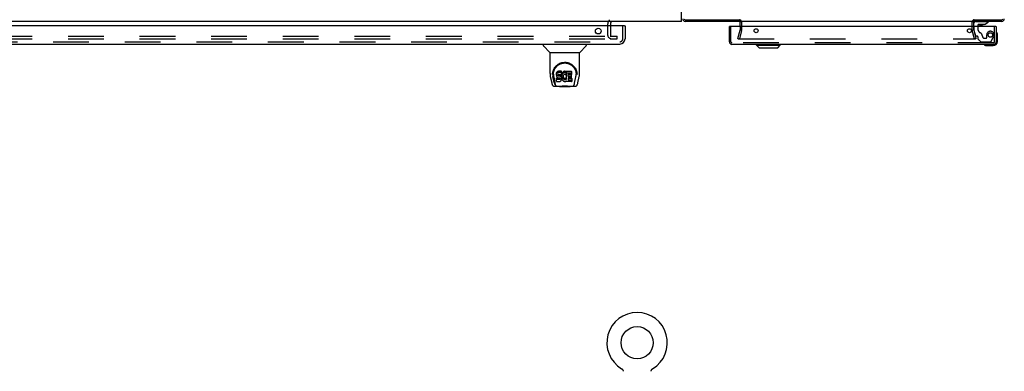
# Model space of a CAD drawing. Header units: inches. Extents: x 0 to 304, y 0 to 196.
# Tile 75 of 129: x 102 to 148, y 148 to 164. Entities that reach past the tile are written whole.
import ezdxf

# ---------------------------------------------------------------- set-up
doc = ezdxf.new("R2010")
doc.units = ezdxf.units.IN
doc.header["$LTSCALE"] = 16.696429
doc.header["$MEASUREMENT"] = 0
doc.linetypes.add('HIDDEN', pattern=[0.2, 0.1, -0.1])
doc.layers.get('0').update_dxf_attribs({"linetype": 'CONTINUOUS'})
for name, color, linetype in [('DEFAULT_2', 8, 'HIDDEN'), ('EXD_DOOR_ASSEMBLY', 7, 'CONTINUOUS'), ('MAIN_DOOR_ASSEMBLY', 7, 'CONTINUOUS')]:
    doc.layers.add(name, color=color, linetype=linetype)

msp = doc.modelspace()

# ---------------------------------------------------------------- linework, layer by layer
at = {"color": 7, "linetype": 'Continuous'}
for p, q in [((132.438, 164.028), (132.438, 187.841)), ((132.438, 164.028), (53.813, 164.028)), ((135.149, 164.103), (135.149, 164.028)), ((146.103, 164.103), (146.103, 164.028)), ((129.126, 163.903), (129.126, 163.824)), ((129.653, 147.847), (129.653, 147.847)), ((129.653, 147.847), (129.657, 147.845)), ((129.654, 147.847), (129.654, 147.847)), ((129.657, 147.845), (129.661, 147.842)), ((129.661, 147.842), (129.666, 147.839)), ((129.666, 147.839), (129.67, 147.836)), ((129.67, 147.836), (129.674, 147.832)), ((129.674, 147.832), (129.677, 147.829)), ((129.677, 147.829), (129.681, 147.825)), ((129.681, 147.825), (129.685, 147.821)), ((129.685, 147.821), (129.688, 147.817)), ((129.688, 147.818), (129.691, 147.813)), ((129.691, 147.813), (129.695, 147.809)), ((129.694, 147.809), (129.697, 147.805)), ((129.697, 147.805), (129.7, 147.801)), ((129.7, 147.801), (129.703, 147.796)), ((129.703, 147.796), (129.705, 147.792)), ((129.705, 147.792), (129.708, 147.787)), ((129.708, 147.787), (129.71, 147.782)), ((129.71, 147.782), (129.712, 147.777)), ((129.712, 147.777), (129.713, 147.772)), ((129.713, 147.773), (129.715, 147.768)), ((129.715, 147.768), (129.716, 147.763)), ((129.716, 147.763), (129.718, 147.757)), ((129.718, 147.758), (129.719, 147.752)), ((129.719, 147.752), (129.719, 147.747)), ((129.719, 147.747), (129.72, 147.742)), ((129.721, 147.732), (129.721, 147.727)), ((131.031, 147.737), (131.032, 147.742)), ((131.031, 147.732), (131.031, 147.737)), ((131.031, 147.727), (131.031, 147.732)), ((131.032, 147.747), (131.033, 147.752)), ((131.032, 147.742), (131.032, 147.747)), ((131.033, 147.752), (131.034, 147.758)), ((131.034, 147.757), (131.035, 147.763)), ((131.035, 147.763), (131.037, 147.768)), ((131.037, 147.768), (131.038, 147.773)), ((131.038, 147.772), (131.04, 147.777)), ((131.04, 147.777), (131.042, 147.782)), ((131.042, 147.782), (131.044, 147.787)), ((131.044, 147.787), (131.047, 147.792)), ((131.047, 147.792), (131.049, 147.796)), ((131.049, 147.796), (131.052, 147.801)), ((131.052, 147.801), (131.055, 147.805)), ((131.054, 147.805), (131.057, 147.809)), ((131.057, 147.809), (131.061, 147.813)), ((131.06, 147.813), (131.064, 147.818)), ((131.064, 147.817), (131.067, 147.821)), ((131.067, 147.821), (131.071, 147.825)), ((131.071, 147.825), (131.075, 147.829)), ((131.074, 147.829), (131.078, 147.832)), ((131.078, 147.832), (131.082, 147.836)), ((131.082, 147.836), (131.086, 147.839)), ((131.086, 147.839), (131.09, 147.842)), ((131.09, 147.842), (131.095, 147.845)), ((131.09, 147.842), (131.092, 147.843)), ((131.095, 147.845), (131.099, 147.847)), ((131.098, 147.847), (131.097, 147.847)), ((131.099, 147.847), (131.099, 147.847))]:
    msp.add_line(p, q, dxfattribs=at)
at = {"color": 3, "linetype": 'Continuous'}
for p, q in [((135.149, 164.028), (132.618, 164.028)), ((132.621, 164.103), (135.153, 164.103)), ((135.176, 163.78), (135.176, 164.081)), ((146.076, 164.028), (135.176, 164.028)), ((146.076, 163.78), (146.076, 164.081)), ((146.085, 164.091), (146.088, 164.093)), ((146.088, 164.093), (146.094, 164.099)), ((146.094, 164.099), (146.097, 164.101)), ((146.097, 164.101), (146.099, 164.103)), ((146.099, 164.103), (147.381, 164.103)), ((147.384, 164.028), (146.103, 164.028))]:
    msp.add_line(p, q, dxfattribs=at)
for points in [[(135.158, 164.099), (135.155, 164.101), (135.154, 164.102), (135.153, 164.103)], [(135.176, 164.081), (135.174, 164.083), (135.173, 164.085), (135.171, 164.086), (135.17, 164.088), (135.168, 164.089), (135.167, 164.091), (135.165, 164.092), (135.158, 164.099)], [(146.076, 164.081), (146.077, 164.083), (146.079, 164.085), (146.081, 164.086), (146.082, 164.088), (146.084, 164.089), (146.085, 164.091)]]:
    msp.add_lwpolyline(points, dxfattribs=at)
at = {"color": 7, "linetype": 'Continuous'}
msp.add_lwpolyline([(129.72, 147.742), (129.721, 147.737), (129.721, 147.732), (129.721, 147.727)], dxfattribs=at)
msp.add_circle((130.376, 149.058), 0.75, dxfattribs=at)
for centre, radius, start, end in [((129.251, 163.903), 0.125, 90, 180), ((147.384, 164.145), 0.042, 270, 360), ((130.376, 149.058), 1.41, 300.818, 239.182)]:
    msp.add_arc(centre, radius, start, end, dxfattribs=at)
at = {"color": 3, "linetype": 'Continuous'}
for centre, radius, start, end in [((132.618, 164.145), 0.117, 180, 270), ((132.621, 164.148), 0.045, 180, 270), ((135.134, 163.986), 0.042, 78.1786, 90), ((135.134, 163.986), 0.042, 0, 74.6185), ((146.118, 163.986), 0.042, 90, 180), ((147.381, 164.148), 0.045, 270, 360), ((147.384, 164.145), 0.117, 270, 360)]:
    msp.add_arc(centre, radius, start, end, dxfattribs=at)
at = {"layer": 'DEFAULT_2', "color": 8, "linetype": 'HIDDEN'}
for p, q in [((135.251, 163.986), (135.251, 163.628)), ((146.001, 163.628), (146.001, 163.986)), ((129.001, 163.903), (129.001, 163.403)), ((129.126, 163.824), (129.126, 163.403)), ((135.072, 163.235), (135.175, 163.621)), ((135.248, 163.602), (135.144, 163.216)), ((135.176, 163.78), (135.176, 163.628)), ((146.108, 163.216), (146.004, 163.602)), ((146.076, 163.78), (146.076, 163.628)), ((146.077, 163.621), (146.18, 163.235)), ((93.813, 163.341), (129.095, 163.341)), ((93.813, 163.216), (129.095, 163.216)), ((129.122, 163.341), (129.438, 163.341)), ((129.122, 163.216), (129.438, 163.216)), ((129.438, 163.216), (129.438, 163.341)), ((135.072, 163.235), (135.144, 163.216)), ((135.092, 163.216), (146.16, 163.216)), ((146.18, 163.235), (146.108, 163.216)), ((129.66, 147.843), (129.661, 147.842)), ((131.099, 147.847), (131.099, 147.847))]:
    msp.add_line(p, q, dxfattribs=at)
for points in [[(135.077, 163.23), (135.077, 163.231), (135.077, 163.232), (135.078, 163.234)], [(135.092, 163.216), (135.091, 163.216), (135.089, 163.216), (135.088, 163.216), (135.086, 163.217), (135.085, 163.218), (135.084, 163.218), (135.082, 163.219), (135.081, 163.22), (135.08, 163.221), (135.08, 163.223), (135.079, 163.224), (135.078, 163.225), (135.078, 163.227), (135.077, 163.228), (135.077, 163.229), (135.077, 163.23)], [(146.175, 163.23), (146.175, 163.229), (146.174, 163.228), (146.174, 163.227), (146.174, 163.225), (146.173, 163.224), (146.172, 163.223), (146.171, 163.221), (146.17, 163.22), (146.169, 163.219), (146.168, 163.218), (146.167, 163.218), (146.166, 163.217), (146.164, 163.216), (146.163, 163.216), (146.161, 163.216), (146.16, 163.216)], [(146.174, 163.234), (146.174, 163.232), (146.175, 163.231), (146.175, 163.23)]]:
    msp.add_lwpolyline(points, dxfattribs=at)
for centre, radius, start, end in [((129.251, 163.903), 0.25, 130.7609, 180), ((135.134, 163.986), 0.117, 0, 78.1786), ((146.118, 163.986), 0.117, 101.8214, 180), ((135.151, 163.628), 0.025, 345, 360), ((135.151, 163.628), 0.1, 345, 360), ((146.101, 163.628), 0.1, 180, 195), ((146.101, 163.628), 0.025, 180, 195), ((129.188, 163.403), 0.188, 180, 270), ((129.188, 163.403), 0.0625, 180, 270)]:
    msp.add_arc(centre, radius, start, end, dxfattribs=at)
at = {"layer": 'EXD_DOOR_ASSEMBLY', "color": 7, "linetype": 'Continuous'}
for p, q in [((146.162, 164.023), (146.752, 164.023)), ((146.288, 164.028), (146.287, 164.023)), ((146.547, 164.028), (146.547, 164.023)), ((146.576, 163.885), (146.752, 163.984)), ((146.752, 164.023), (146.752, 163.984)), ((134.691, 163.78), (134.676, 163.78)), ((146.083, 163.78), (146.083, 163.944)), ((146.268, 163.854), (146.268, 163.78)), ((146.576, 163.885), (146.299, 163.885)), ((146.347, 163.869), (146.487, 163.869)), ((147.111, 163.78), (147.126, 163.78)), ((147.141, 163.514), (147.139, 163.52)), ((147.186, 163.385), (147.183, 163.423)), ((147.186, 163.095), (147.186, 163.385)), ((135.95, 162.916), (135.95, 162.955)), ((135.95, 162.916), (137.052, 162.916)), ((136.068, 162.798), (135.95, 162.916)), ((136.068, 162.798), (136.934, 162.798)), ((136.934, 162.798), (137.052, 162.916)), ((137.052, 162.916), (137.052, 162.955)), ((146.561, 162.942), (146.568, 162.94)), ((146.659, 162.898), (146.697, 162.895)), ((146.697, 162.895), (146.986, 162.895))]:
    msp.add_line(p, q, dxfattribs=at)
at = {"layer": 'EXD_DOOR_ASSEMBLY', "color": 3, "linetype": 'Continuous'}
for p, q in [((134.676, 163.072), (134.676, 163.78)), ((147.111, 163.78), (134.691, 163.78)), ((147.126, 163.78), (147.126, 163.072)), ((147.009, 162.955), (134.793, 162.955))]:
    msp.add_line(p, q, dxfattribs=at)
at = {"layer": 'EXD_DOOR_ASSEMBLY', "color": 8, "linetype": 'HIDDEN'}
for p, q in [((134.751, 163.072), (134.751, 163.78)), ((146.083, 163.613), (146.083, 163.78)), ((146.083, 163.613), (146.152, 163.357)), ((146.268, 163.78), (146.268, 163.67)), ((147.051, 163.072), (147.051, 163.78)), ((147.009, 163.03), (134.793, 163.03)), ((146.226, 163.334), (146.181, 163.334)), ((146.285, 163.197), (146.285, 163.275)), ((146.291, 163.183), (146.406, 163.068)), ((146.839, 163.059), (146.427, 163.059)), ((146.569, 163.244), (146.663, 163.244)), ((146.679, 163.26), (146.679, 163.393)), ((146.865, 163.074), (147, 163.307))]:
    msp.add_line(p, q, dxfattribs=at)
at = {"layer": 'EXD_DOOR_ASSEMBLY', "color": 3, "linetype": 'Continuous'}
for centre in [(135.926, 163.592), (145.876, 163.592)]:
    msp.add_circle(centre, 0.094, dxfattribs=at)
at = {"layer": 'EXD_DOOR_ASSEMBLY', "color": 8, "linetype": 'HIDDEN'}
msp.add_circle((146.851, 163.393), 0.103, dxfattribs=at)
at = {"layer": 'EXD_DOOR_ASSEMBLY', "color": 7, "linetype": 'Continuous'}
for centre, radius, start, end in [((146.162, 163.944), 0.079, 90, 180), ((146.299, 163.854), 0.031, 90, 180), ((146.347, 163.959), 0.09, 235.8656, 270), ((146.487, 163.959), 0.09, 270, 304.6434), ((147.141, 163.505), 0.015, 96.3796, 180), ((147.138, 163.505), 0.015, 30.8899, 83.6204), ((146.936, 163.385), 0.25, 0, 30.8899), ((146.986, 163.095), 0.2, 270, 360), ((146.576, 162.94), 0.015, 90, 173.6204), ((146.576, 162.944), 0.015, 186.3796, 239.1101), ((146.697, 163.145), 0.25, 239.1101, 270)]:
    msp.add_arc(centre, radius, start, end, dxfattribs=at)
at = {"layer": 'EXD_DOOR_ASSEMBLY', "color": 8, "linetype": 'HIDDEN'}
for centre, radius, start, end in [((146.456, 163.67), 0.188, 180, 244.2582), ((146.294, 163.334), 0.185, 0, 64.2582), ((146.851, 163.393), 0.172, 330, 180), ((134.793, 163.072), 0.042, 180, 270), ((146.181, 163.365), 0.031, 195, 270), ((146.226, 163.275), 0.059, 0, 90), ((146.305, 163.197), 0.02, 180, 225), ((146.427, 163.089), 0.03, 225, 270), ((146.569, 163.334), 0.09, 180, 270), ((146.663, 163.26), 0.016, 270, 360), ((146.839, 163.089), 0.03, 270, 330), ((147.009, 163.072), 0.042, 270, 360)]:
    msp.add_arc(centre, radius, start, end, dxfattribs=at)
at = {"layer": 'EXD_DOOR_ASSEMBLY', "color": 3, "linetype": 'Continuous'}
for centre, start, end in [((134.793, 163.072), 180, 270), ((147.009, 163.072), 270, 360)]:
    msp.add_arc(centre, 0.117, start, end, dxfattribs=at)
at = {"layer": 'MAIN_DOOR_ASSEMBLY', "color": 3, "linetype": 'Continuous'}
for p, q in [((129.793, 163.824), (92.896, 163.824)), ((129.813, 163.824), (129.813, 163.217)), ((93.122, 162.97), (129.567, 162.97))]:
    msp.add_line(p, q, dxfattribs=at)
at = {"layer": 'MAIN_DOOR_ASSEMBLY', "color": 8, "linetype": 'HIDDEN'}
for p, q in [((129.709, 163.217), (129.709, 163.824)), ((93.122, 163.074), (129.567, 163.074))]:
    msp.add_line(p, q, dxfattribs=at)
at = {"layer": 'MAIN_DOOR_ASSEMBLY', "color": 7, "linetype": 'Continuous'}
for p, q in [((129.793, 163.824), (129.813, 163.824)), ((125.997, 162.97), (125.997, 162.908)), ((126.306, 162.582), (126.009, 162.88)), ((126.312, 162.577), (127.69, 162.577)), ((126.312, 161.605), (126.312, 162.577)), ((127.69, 161.605), (127.69, 162.577)), ((127.696, 162.582), (127.993, 162.88)), ((128.005, 162.97), (128.005, 162.908)), ((126.631, 161.654), (126.622, 161.632)), ((126.645, 161.674), (126.631, 161.654)), ((126.631, 161.587), (126.631, 161.654)), ((126.653, 161.682), (126.645, 161.674)), ((126.645, 161.607), (126.645, 161.674)), ((126.663, 161.688), (126.653, 161.682)), ((126.653, 161.615), (126.653, 161.682)), ((126.684, 161.698), (126.663, 161.688)), ((126.663, 161.622), (126.663, 161.688)), ((126.708, 161.705), (126.684, 161.698)), ((126.684, 161.631), (126.684, 161.698)), ((126.847, 161.705), (126.708, 161.705)), ((126.708, 161.639), (126.708, 161.705)), ((126.849, 161.663), (126.847, 161.705)), ((126.847, 161.639), (126.847, 161.705)), ((126.849, 161.596), (126.849, 161.663)), ((126.909, 161.66), (126.894, 161.643)), ((126.925, 161.675), (126.909, 161.66)), ((126.909, 161.593), (126.909, 161.66)), ((126.943, 161.688), (126.925, 161.675)), ((126.925, 161.608), (126.925, 161.675)), ((126.964, 161.697), (126.943, 161.688)), ((126.943, 161.621), (126.943, 161.688)), ((126.986, 161.702), (126.964, 161.697)), ((126.964, 161.63), (126.964, 161.697)), ((127.008, 161.704), (126.986, 161.702)), ((126.986, 161.635), (126.986, 161.702)), ((127.008, 161.704), (127.03, 161.704)), ((127.008, 161.637), (127.008, 161.704)), ((127.041, 161.702), (127.03, 161.704)), ((127.03, 161.637), (127.03, 161.704)), ((127.052, 161.698), (127.041, 161.702)), ((127.041, 161.635), (127.041, 161.702)), ((127.07, 161.686), (127.052, 161.698)), ((127.052, 161.632), (127.052, 161.698)), ((127.07, 161.686), (127.07, 161.62)), ((127.072, 161.683), (127.072, 161.62)), ((127.081, 161.703), (127.317, 161.703)), ((127.081, 161.311), (127.081, 161.703)), ((127.322, 161.699), (127.322, 161.558)), ((126.327, 161.462), (126.392, 161.156)), ((126.437, 161.636), (126.436, 161.573)), ((126.499, 161.184), (126.446, 161.455)), ((126.474, 161.563), (126.474, 161.54)), ((126.483, 161.442), (126.54, 161.149)), ((126.617, 161.608), (126.615, 161.585)), ((126.615, 161.518), (126.615, 161.585)), ((126.617, 161.541), (126.615, 161.518)), ((126.615, 161.518), (126.616, 161.494)), ((126.616, 161.494), (126.62, 161.47)), ((126.622, 161.632), (126.617, 161.608)), ((126.617, 161.541), (126.617, 161.608)), ((126.622, 161.565), (126.617, 161.541)), ((126.617, 161.232), (126.617, 161.374)), ((126.62, 161.47), (126.628, 161.448)), ((126.622, 161.565), (126.622, 161.632)), ((126.631, 161.587), (126.622, 161.565)), ((126.681, 161.379), (126.622, 161.378)), ((126.622, 161.311), (126.622, 161.378)), ((126.681, 161.312), (126.622, 161.311)), ((126.622, 161.227), (126.766, 161.227)), ((126.628, 161.448), (126.641, 161.428)), ((126.645, 161.607), (126.631, 161.587)), ((126.641, 161.428), (126.657, 161.411)), ((126.653, 161.615), (126.645, 161.607)), ((126.663, 161.622), (126.653, 161.615)), ((126.657, 161.411), (126.677, 161.398)), ((126.684, 161.631), (126.663, 161.622)), ((126.677, 161.398), (126.688, 161.393)), ((126.742, 161.379), (126.681, 161.379)), ((126.681, 161.312), (126.681, 161.379)), ((126.742, 161.312), (126.681, 161.312)), ((126.708, 161.639), (126.684, 161.631)), ((126.686, 161.506), (126.687, 161.521)), ((126.687, 161.499), (126.686, 161.506)), ((126.687, 161.521), (126.689, 161.536)), ((126.687, 161.499), (126.687, 161.521)), ((126.689, 161.491), (126.687, 161.499)), ((126.688, 161.393), (126.7, 161.391)), ((126.689, 161.536), (126.692, 161.543)), ((126.689, 161.491), (126.689, 161.536)), ((126.693, 161.485), (126.689, 161.491)), ((126.692, 161.543), (126.697, 161.548)), ((126.693, 161.485), (126.693, 161.544)), ((126.7, 161.481), (126.693, 161.485)), ((126.697, 161.548), (126.712, 161.552)), ((126.7, 161.548), (126.699, 161.548)), ((126.714, 161.544), (126.7, 161.548)), ((126.7, 161.481), (126.7, 161.548)), ((126.714, 161.477), (126.7, 161.481)), ((126.7, 161.391), (126.747, 161.391)), ((126.847, 161.639), (126.708, 161.639)), ((126.712, 161.552), (126.727, 161.553)), ((126.738, 161.545), (126.714, 161.544)), ((126.714, 161.477), (126.714, 161.544)), ((126.738, 161.478), (126.714, 161.477)), ((126.727, 161.553), (126.84, 161.553)), ((126.762, 161.543), (126.738, 161.545)), ((126.738, 161.478), (126.738, 161.545)), ((126.762, 161.477), (126.738, 161.478)), ((126.757, 161.38), (126.742, 161.379)), ((126.742, 161.312), (126.742, 161.379)), ((126.757, 161.313), (126.742, 161.312)), ((126.747, 161.391), (126.755, 161.39)), ((126.755, 161.39), (126.762, 161.388)), ((126.764, 161.384), (126.757, 161.38)), ((126.757, 161.313), (126.757, 161.38)), ((126.764, 161.317), (126.757, 161.313)), ((126.785, 161.538), (126.762, 161.543)), ((126.762, 161.477), (126.762, 161.543)), ((126.785, 161.471), (126.762, 161.477)), ((126.762, 161.388), (126.768, 161.383)), ((126.765, 161.385), (126.764, 161.384)), ((126.764, 161.317), (126.764, 161.384)), ((126.769, 161.322), (126.764, 161.317)), ((126.766, 161.227), (126.778, 161.229)), ((126.768, 161.383), (126.773, 161.377)), ((126.769, 161.322), (126.769, 161.382)), ((126.778, 161.334), (126.769, 161.322)), ((126.773, 161.377), (126.779, 161.364)), ((126.778, 161.334), (126.778, 161.366)), ((126.781, 161.341), (126.778, 161.334)), ((126.778, 161.229), (126.789, 161.233)), ((126.779, 161.364), (126.782, 161.349)), ((126.781, 161.341), (126.781, 161.353)), ((126.782, 161.349), (126.781, 161.341)), ((126.796, 161.533), (126.785, 161.538)), ((126.785, 161.471), (126.785, 161.538)), ((126.796, 161.467), (126.785, 161.471)), ((126.789, 161.233), (126.809, 161.247)), ((126.806, 161.527), (126.796, 161.533)), ((126.796, 161.467), (126.796, 161.533)), ((126.806, 161.46), (126.796, 161.467)), ((126.823, 161.51), (126.806, 161.527)), ((126.806, 161.46), (126.806, 161.527)), ((126.823, 161.443), (126.806, 161.46)), ((126.809, 161.247), (126.826, 161.263)), ((126.836, 161.49), (126.823, 161.51)), ((126.823, 161.443), (126.823, 161.51)), ((126.836, 161.423), (126.823, 161.443)), ((126.826, 161.263), (126.833, 161.273)), ((126.833, 161.273), (126.838, 161.284)), ((126.846, 161.468), (126.836, 161.49)), ((126.836, 161.423), (126.836, 161.49)), ((126.846, 161.401), (126.836, 161.423)), ((126.838, 161.284), (126.847, 161.307)), ((126.84, 161.553), (126.845, 161.554)), ((126.845, 161.554), (126.847, 161.559)), ((126.847, 161.464), (126.846, 161.468)), ((126.846, 161.401), (126.846, 161.468)), ((126.852, 161.378), (126.846, 161.401)), ((126.849, 161.596), (126.847, 161.639)), ((126.847, 161.559), (126.848, 161.572)), ((126.852, 161.541), (126.847, 161.497)), ((126.847, 161.43), (126.847, 161.497)), ((126.852, 161.475), (126.847, 161.43)), ((126.847, 161.43), (126.848, 161.408)), ((126.847, 161.307), (126.853, 161.33)), ((126.848, 161.572), (126.849, 161.596)), ((126.848, 161.408), (126.851, 161.386)), ((126.851, 161.386), (126.856, 161.364)), ((126.856, 161.563), (126.852, 161.541)), ((126.852, 161.475), (126.852, 161.541)), ((126.856, 161.497), (126.852, 161.475)), ((126.855, 161.354), (126.852, 161.378)), ((126.853, 161.33), (126.855, 161.354)), ((126.855, 161.354), (126.855, 161.368)), ((126.862, 161.585), (126.856, 161.563)), ((126.856, 161.497), (126.856, 161.563)), ((126.862, 161.518), (126.856, 161.497)), ((126.856, 161.364), (126.863, 161.343)), ((126.87, 161.605), (126.862, 161.585)), ((126.862, 161.518), (126.862, 161.585)), ((126.87, 161.539), (126.862, 161.518)), ((126.863, 161.343), (126.884, 161.304)), ((126.881, 161.625), (126.87, 161.605)), ((126.87, 161.539), (126.87, 161.605)), ((126.881, 161.558), (126.87, 161.539)), ((126.894, 161.643), (126.881, 161.625)), ((126.881, 161.558), (126.881, 161.625)), ((126.894, 161.576), (126.881, 161.558)), ((126.884, 161.304), (126.897, 161.285)), ((126.894, 161.576), (126.894, 161.643)), ((126.909, 161.593), (126.894, 161.576)), ((126.897, 161.285), (126.911, 161.269)), ((126.925, 161.608), (126.909, 161.593)), ((126.911, 161.269), (126.928, 161.254)), ((126.917, 161.446), (126.916, 161.419)), ((126.916, 161.419), (126.918, 161.406)), ((126.92, 161.473), (126.917, 161.446)), ((126.918, 161.406), (126.918, 161.446)), ((126.918, 161.406), (126.921, 161.393)), ((126.919, 161.465), (126.921, 161.46)), ((126.924, 161.485), (126.92, 161.473)), ((126.921, 161.46), (126.931, 161.435)), ((126.921, 161.393), (126.921, 161.46)), ((126.921, 161.393), (126.931, 161.368)), ((126.93, 161.497), (126.924, 161.485)), ((126.943, 161.621), (126.925, 161.608)), ((126.928, 161.254), (126.945, 161.24)), ((126.944, 161.52), (126.93, 161.497)), ((126.931, 161.435), (126.944, 161.412)), ((126.931, 161.368), (126.931, 161.435)), ((126.931, 161.368), (126.944, 161.345)), ((126.964, 161.63), (126.943, 161.621)), ((126.952, 161.531), (126.944, 161.52)), ((126.944, 161.412), (126.953, 161.402)), ((126.944, 161.345), (126.944, 161.412)), ((126.944, 161.345), (126.953, 161.335)), ((126.945, 161.24), (126.955, 161.235)), ((126.963, 161.538), (126.952, 161.531)), ((126.953, 161.402), (126.963, 161.393)), ((126.953, 161.335), (126.953, 161.402)), ((126.953, 161.335), (126.963, 161.326)), ((126.955, 161.235), (126.966, 161.231)), ((126.988, 161.549), (126.963, 161.538)), ((126.963, 161.393), (126.974, 161.386)), ((126.963, 161.326), (126.963, 161.393)), ((126.963, 161.326), (126.974, 161.319)), ((126.986, 161.635), (126.964, 161.63)), ((126.966, 161.231), (126.987, 161.226)), ((126.974, 161.386), (126.987, 161.381)), ((126.974, 161.319), (126.974, 161.386)), ((126.974, 161.319), (126.987, 161.314)), ((127.008, 161.637), (126.986, 161.635)), ((126.987, 161.381), (127, 161.378)), ((126.987, 161.314), (126.987, 161.381)), ((126.987, 161.314), (127, 161.312)), ((126.987, 161.226), (127.009, 161.223)), ((127.001, 161.552), (126.988, 161.549)), ((127, 161.378), (127.013, 161.378)), ((127, 161.312), (127, 161.378)), ((127, 161.312), (127.013, 161.311)), ((127.014, 161.552), (127.001, 161.552)), ((127.03, 161.637), (127.008, 161.637)), ((127.009, 161.223), (127.032, 161.226)), ((127.013, 161.378), (127.026, 161.38)), ((127.013, 161.311), (127.013, 161.378)), ((127.013, 161.311), (127.026, 161.313)), ((127.027, 161.549), (127.014, 161.552)), ((127.026, 161.38), (127.039, 161.384)), ((127.026, 161.313), (127.026, 161.38)), ((127.026, 161.313), (127.039, 161.317)), ((127.04, 161.544), (127.027, 161.549)), ((127.041, 161.635), (127.03, 161.637)), ((127.032, 161.226), (127.053, 161.233)), ((127.039, 161.384), (127.051, 161.389)), ((127.039, 161.317), (127.039, 161.384)), ((127.039, 161.317), (127.051, 161.323)), ((127.052, 161.632), (127.041, 161.635)), ((127.072, 161.614), (127.046, 161.546)), ((127.051, 161.389), (127.062, 161.397)), ((127.051, 161.323), (127.051, 161.389)), ((127.051, 161.323), (127.062, 161.33)), ((127.07, 161.62), (127.052, 161.632)), ((127.053, 161.233), (127.072, 161.244)), ((127.062, 161.397), (127.062, 161.33)), ((127.069, 161.396), (127.081, 161.378)), ((127.069, 161.329), (127.081, 161.311)), ((127.083, 161.245), (127.072, 161.245)), ((127.072, 161.244), (127.072, 161.245)), ((127.081, 161.637), (127.317, 161.637)), ((127.083, 161.232), (127.083, 161.245)), ((127.318, 161.227), (127.087, 161.227)), ((127.151, 161.549), (127.151, 161.481)), ((127.152, 161.39), (127.152, 161.313)), ((127.317, 161.553), (127.155, 161.553)), ((127.155, 161.544), (127.287, 161.544)), ((127.155, 161.477), (127.287, 161.477)), ((127.287, 161.395), (127.157, 161.395)), ((127.157, 161.375), (127.318, 161.375)), ((127.157, 161.308), (127.318, 161.308)), ((127.291, 161.539), (127.291, 161.399)), ((127.323, 161.371), (127.323, 161.232)), ((127.461, 161.149), (127.518, 161.439)), ((127.518, 161.439), (127.519, 161.443)), ((127.565, 161.636), (127.566, 161.573)), ((127.572, 161.55), (127.572, 161.55)), ((127.61, 161.156), (127.675, 161.462)), ((126.516, 161.002), (126.517, 161.002)), ((126.517, 161.002), (126.637, 161.002)), ((126.558, 161.081), (126.551, 161.081)), ((126.557, 161.085), (126.56, 161.075)), ((126.56, 161.074), (126.56, 161.075)), ((126.603, 161.002), (126.597, 161.002)), ((126.603, 161.002), (126.601, 161.002)), ((126.637, 161.002), (126.743, 161.002)), ((126.637, 161.002), (126.637, 161.002)), ((126.763, 160.982), (126.742, 161.003)), ((127.239, 160.982), (126.763, 160.982)), ((127.239, 160.982), (127.26, 161.003)), ((127.259, 161.002), (127.486, 161.002)), ((127.405, 161.002), (127.399, 161.002)), ((127.4, 161.002), (127.399, 161.002)), ((127.442, 161.074), (127.442, 161.075)), ((127.451, 161.081), (127.444, 161.081))]:
    msp.add_line(p, q, dxfattribs=at)
for points in [[(126.43, 161.563), (126.433, 161.605), (126.44, 161.657), (126.452, 161.706), (126.467, 161.752), (126.486, 161.796), (126.507, 161.836), (126.532, 161.875), (126.559, 161.911), (126.588, 161.944), (126.62, 161.975), (126.655, 162.004), (126.691, 162.029), (126.73, 162.052), (126.771, 162.072), (126.814, 162.089), (126.859, 162.103), (126.905, 162.112), (126.952, 162.118), (126.999, 162.121), (127.046, 162.119), (127.093, 162.113), (127.139, 162.104), (127.184, 162.09), (127.227, 162.074), (127.268, 162.054), (127.307, 162.032), (127.344, 162.006), (127.379, 161.978), (127.411, 161.947), (127.441, 161.914), (127.468, 161.878), (127.492, 161.84), (127.514, 161.8), (127.533, 161.757), (127.549, 161.711), (127.561, 161.662), (127.569, 161.61), (127.572, 161.563)], [(126.474, 161.563), (126.474, 161.583), (126.476, 161.607), (126.478, 161.631), (126.482, 161.655), (126.487, 161.679), (126.493, 161.702), (126.499, 161.724), (126.507, 161.747), (126.516, 161.768), (126.525, 161.789), (126.535, 161.81), (126.546, 161.829), (126.558, 161.848), (126.57, 161.866), (126.583, 161.883), (126.596, 161.9), (126.61, 161.916), (126.624, 161.931), (126.638, 161.945), (126.653, 161.958), (126.668, 161.971), (126.683, 161.983), (126.698, 161.994), (126.714, 162.005), (126.73, 162.015), (126.745, 162.024), (126.761, 162.032), (126.777, 162.04), (126.793, 162.047), (126.809, 162.054), (126.825, 162.06), (126.841, 162.065), (126.857, 162.07), (126.873, 162.074), (126.889, 162.078), (126.905, 162.081), (126.921, 162.084), (126.937, 162.086), (126.952, 162.088), (126.968, 162.089), (126.984, 162.09), (127, 162.09), (127.016, 162.09), (127.032, 162.089), (127.048, 162.088), (127.064, 162.086), (127.08, 162.084), (127.096, 162.081), (127.112, 162.078), (127.128, 162.074), (127.144, 162.07), (127.16, 162.065), (127.176, 162.06), (127.192, 162.054), (127.208, 162.048), (127.224, 162.04), (127.24, 162.033), (127.256, 162.024), (127.271, 162.015), (127.287, 162.005), (127.303, 161.995), (127.318, 161.984), (127.333, 161.972), (127.348, 161.959), (127.363, 161.946), (127.378, 161.931), (127.392, 161.916), (127.406, 161.9), (127.419, 161.884), (127.432, 161.866), (127.444, 161.848), (127.455, 161.829), (127.466, 161.81), (127.477, 161.79), (127.486, 161.769), (127.495, 161.747), (127.502, 161.725), (127.509, 161.702), (127.515, 161.679), (127.52, 161.656), (127.523, 161.632), (127.526, 161.608), (127.527, 161.583), (127.528, 161.563)], [(126.312, 161.605), (126.313, 161.578), (126.315, 161.536), (126.321, 161.494), (126.327, 161.462)], [(126.43, 161.55), (126.43, 161.554), (126.43, 161.563)], [(126.474, 161.54), (126.474, 161.524), (126.476, 161.495), (126.479, 161.467), (126.483, 161.442)], [(126.622, 161.378), (126.621, 161.378), (126.621, 161.378), (126.621, 161.378), (126.62, 161.378), (126.62, 161.378), (126.619, 161.377), (126.619, 161.377), (126.619, 161.377), (126.618, 161.376), (126.618, 161.376), (126.618, 161.375), (126.617, 161.375), (126.617, 161.374), (126.617, 161.374)], [(126.622, 161.311), (126.621, 161.311), (126.621, 161.311), (126.621, 161.311), (126.62, 161.311), (126.62, 161.311), (126.619, 161.311), (126.619, 161.31), (126.619, 161.31), (126.618, 161.31), (126.618, 161.309), (126.618, 161.309), (126.617, 161.308), (126.617, 161.307), (126.617, 161.307)], [(127.519, 161.443), (127.519, 161.446), (127.52, 161.449), (127.52, 161.452), (127.521, 161.455), (127.521, 161.458), (127.522, 161.461), (127.522, 161.465), (127.523, 161.468), (127.523, 161.472), (127.524, 161.475), (127.524, 161.479), (127.525, 161.483), (127.525, 161.487), (127.526, 161.491), (127.526, 161.495), (127.526, 161.5), (127.527, 161.504), (127.527, 161.508), (127.527, 161.513), (127.527, 161.518), (127.528, 161.522), (127.528, 161.527), (127.528, 161.532), (127.528, 161.538), (127.528, 161.563)], [(127.572, 161.563), (127.572, 161.555), (127.572, 161.55)], [(127.675, 161.462), (127.681, 161.493), (127.686, 161.535), (127.689, 161.578), (127.69, 161.606)], [(126.392, 161.156), (126.396, 161.142), (126.401, 161.121), (126.407, 161.102), (126.413, 161.086), (126.42, 161.071), (126.427, 161.057), (126.435, 161.045), (126.445, 161.034), (126.456, 161.024), (126.468, 161.015), (126.482, 161.009), (126.497, 161.004), (126.512, 161.002), (126.516, 161.002)], [(126.54, 161.149), (126.543, 161.137), (126.546, 161.124), (126.549, 161.11), (126.553, 161.097), (126.557, 161.085)], [(126.56, 161.074), (126.565, 161.062), (126.572, 161.049), (126.578, 161.039), (126.585, 161.03), (126.592, 161.021), (126.6, 161.015), (126.609, 161.009), (126.619, 161.005), (126.629, 161.002), (126.637, 161.002)], [(126.717, 161.002), (126.738, 161.002), (126.76, 161.004), (126.783, 161.006), (126.808, 161.009), (126.834, 161.012), (126.861, 161.015), (126.888, 161.017), (126.916, 161.02), (126.945, 161.021), (126.974, 161.022), (127.004, 161.023), (127.033, 161.022), (127.062, 161.021), (127.09, 161.019), (127.118, 161.017), (127.145, 161.014), (127.171, 161.011), (127.196, 161.009), (127.22, 161.006), (127.243, 161.004), (127.264, 161.002), (127.284, 161.002)], [(126.717, 161.002), (126.74, 161.002), (126.766, 161.004), (126.794, 161.007), (126.851, 161.012)], [(126.851, 161.012), (126.88, 161.015), (126.909, 161.017), (126.939, 161.019), (126.97, 161.02), (127, 161.021), (127.031, 161.02), (127.061, 161.019), (127.092, 161.018), (127.121, 161.015), (127.151, 161.012), (127.208, 161.007)], [(127.208, 161.007), (127.235, 161.004), (127.262, 161.002), (127.284, 161.002)], [(127.365, 161.002), (127.373, 161.002), (127.383, 161.005), (127.393, 161.009), (127.402, 161.014), (127.41, 161.021), (127.417, 161.029), (127.424, 161.039), (127.43, 161.049), (127.436, 161.062), (127.442, 161.074)], [(127.442, 161.075), (127.445, 161.085), (127.449, 161.097), (127.453, 161.11), (127.456, 161.124), (127.459, 161.137), (127.461, 161.149)], [(127.486, 161.002), (127.5, 161.003), (127.514, 161.006), (127.526, 161.011), (127.538, 161.018), (127.548, 161.026), (127.558, 161.035), (127.566, 161.045), (127.573, 161.055), (127.58, 161.067), (127.586, 161.079), (127.592, 161.093), (127.597, 161.108), (127.602, 161.125), (127.607, 161.144), (127.61, 161.156)]]:
    msp.add_lwpolyline(points, dxfattribs=at)
at = {"layer": 'MAIN_DOOR_ASSEMBLY', "color": 3, "linetype": 'Continuous'}
msp.add_circle((128.563, 163.574), 0.133, dxfattribs=at)
msp.add_arc((129.567, 163.217), 0.246, 270, 360, dxfattribs=at)
at = {"layer": 'MAIN_DOOR_ASSEMBLY', "color": 8, "linetype": 'HIDDEN'}
msp.add_arc((129.567, 163.217), 0.142, 270, 360, dxfattribs=at)
at = {"layer": 'MAIN_DOOR_ASSEMBLY', "color": 7, "linetype": 'Continuous'}
for centre, radius, start, end in [((126.036, 162.908), 0.0394, 180, 225), ((126.32, 162.596), 0.0197, 225, 262.5), ((127.682, 162.596), 0.0197, 277.5, 315), ((127.965, 162.908), 0.0394, 315, 360)]:
    msp.add_arc(centre, radius, start, end, dxfattribs=at)
for centre, major_axis, ratio, start_param, end_param in [((127.001, 161.563), (0, 0.565), 0.999848, 1.129542, 1.76365), ((127.068, 161.683), (0.00448, 0), 1, 0.003891, 0.905353), ((127.317, 161.699), (0, 0.00448), 1, -1.570796, 0), ((127.001, 161.563), (0, 0.565), 0.999848, -1.553352, -1.125575), ((126.622, 161.232), (0.00483, 0), 1, -3.141593, -1.570796), ((127.042, 161.548), (0, 0.00448), 1, -3.557718, -1.937287), ((127.065, 161.393), (0, 0.00448), 1, 0, 0.651783), ((127.065, 161.326), (0, 0.00448), 1, 0, 0.651783), ((127.065, 161.393), (0.00448, 0), 1, 0.594971, 1.570796), ((127.065, 161.326), (0.00448, 0), 1, 0.594971, 1.570796), ((127.068, 161.616), (0.00448, 0), 1, 0.003842, 0.905353), ((127.068, 161.616), (0, 0.00448), 1, -1.937287, -1.566955), ((127.087, 161.232), (0, 0.00448), 1, -4.712389, -3.141593), ((127.155, 161.549), (0, 0.00448), 1, 0, 1.570796), ((127.155, 161.548), (0.00448, 0), 1, 3.535546, 4.712389), ((127.155, 161.481), (0, 0.00448), 1, 1.570796, 3.141593), ((127.157, 161.39), (0, 0.00448), 1, 0, 1.570796), ((127.157, 161.38), (0, 0.00448), 1, 1.570796, 3.141593), ((127.157, 161.313), (0, 0.00448), 1, 1.570796, 3.141593), ((127.287, 161.539), (0.00448, 0), 1, 0, 1.570796), ((127.287, 161.472), (0, 0.00448), 1, -1.570796, 0), ((127.287, 161.399), (0, 0.00448), 1, -3.141593, -1.570796), ((127.317, 161.632), (0, 0.00448), 1, -1.570796, 0), ((127.317, 161.558), (0, 0.00448), 1, -3.141593, -1.570796), ((127.318, 161.371), (0, 0.00448), 1, -1.570796, 0), ((127.318, 161.304), (0, 0.00448), 1, -1.570796, 0), ((127.318, 161.232), (0, 0.00448), 1, -3.141593, -1.570796), ((126.557, 161.435), (0.007, 0.354), 0.213027, -3.923008, -3.13761)]:
    msp.add_ellipse(centre, major_axis=major_axis, ratio=ratio, start_param=start_param, end_param=end_param, dxfattribs=at)

doc.saveas('drawing.dxf')
